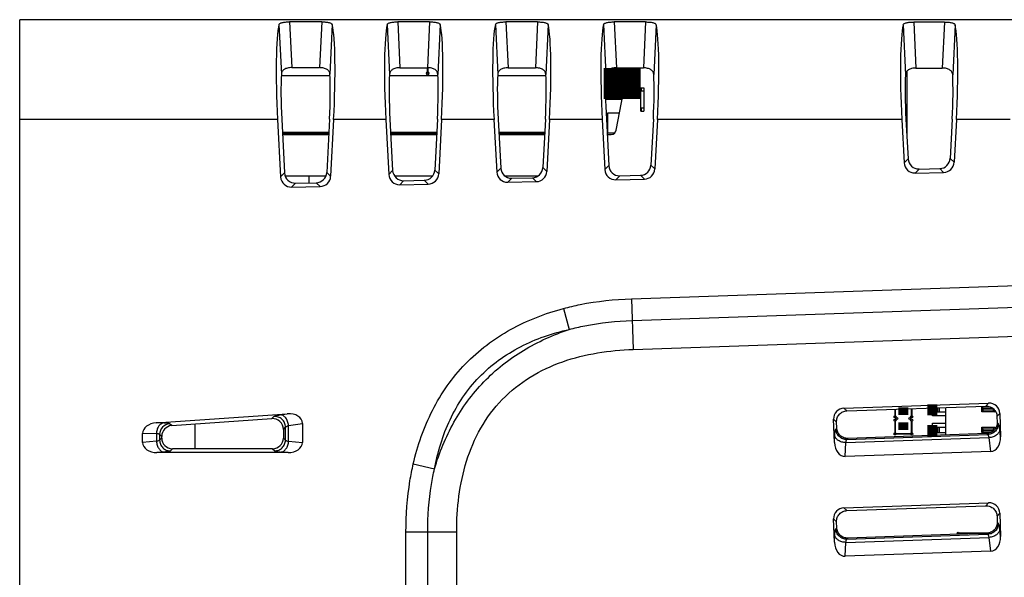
# Model space of a CAD drawing. Header units: millimetres. Extents: x 0 to 594, y 0 to 420.
# Tile 15 of 31: x 300 to 359, y 238 to 272. Entities that reach past the tile are written whole.
import ezdxf

# ---------------------------------------------------------------- set-up
doc = ezdxf.new("R2010")
doc.units = ezdxf.units.MM
doc.header["$LTSCALE"] = 46.2
for name, color, linetype in [('533980471-SHAPE', 7, 'CONTINUOUS'), ('DIP_SW_2P_F-SHAPE', 7, 'CONTINUOUS'), ('PCB-TOPRP1000D_V100-SHAPE', 7, 'CONTINUOUS'), ('RP_TOP_CASE-SHAPE', 7, 'CONTINUOUS'), ('SD_SOCKET-1939115-SHAPE', 7, 'CONTINUOUS')]:
    doc.layers.add(name, color=color, linetype=linetype)

msp = doc.modelspace()

# ---------------------------------------------------------------- linework, layer by layer
at = {"layer": '533980471-SHAPE', "color": 7, "linetype": 'Continuous'}
for p, q in [((357.871, 248.44), (357.871, 248.76)), ((357.946, 248.66), (357.871, 248.76)), ((357.871, 248.76), (358.289, 248.76)), ((354.896, 248.2), (354.896, 248.668)), ((355.696, 248.2), (354.896, 248.2)), ((355.196, 248.678), (355.196, 248.44)), ((355.196, 248.44), (355.696, 248.44)), ((355.296, 248.682), (355.296, 248.44)), ((355.696, 247.039), (355.696, 248.695)), ((357.946, 248.54), (357.871, 248.44)), ((358.671, 248.44), (357.871, 248.44)), ((357.946, 248.54), (357.946, 248.66)), ((357.946, 248.66), (358.507, 248.66)), ((358.546, 248.54), (357.946, 248.54)), ((358.546, 248.629), (358.546, 248.54)), ((358.546, 248.54), (358.671, 248.44)), ((358.671, 248.49), (358.671, 248.44)), ((354.896, 247.011), (354.896, 247.75)), ((354.896, 247.75), (355.696, 247.75)), ((355.196, 247.51), (355.196, 247.19)), ((355.196, 247.51), (355.696, 247.51)), ((355.196, 247.19), (355.696, 247.19)), ((355.296, 247.51), (355.296, 247.19)), ((357.871, 247.19), (357.871, 247.51)), ((357.946, 247.41), (357.871, 247.51)), ((357.871, 247.51), (358.671, 247.51)), ((357.946, 247.29), (357.871, 247.19)), ((358.425, 247.19), (357.871, 247.19)), ((357.946, 247.29), (357.946, 247.41)), ((357.946, 247.41), (358.546, 247.41)), ((358.546, 247.29), (357.946, 247.29)), ((358.546, 247.41), (358.671, 247.51)), ((358.546, 247.41), (358.546, 247.29)), ((358.546, 247.29), (358.561, 247.278)), ((358.671, 247.51), (358.671, 247.396))]:
    msp.add_line(p, q, dxfattribs=at)
at = {"layer": 'DIP_SW_2P_F-SHAPE', "color": 7, "linetype": 'Continuous'}
msp.add_line((353.346, 268.905), (353.346, 265.203), dxfattribs=at)
at = {"layer": 'PCB-TOPRP1000D_V100-SHAPE', "color": 7, "linetype": 'Continuous'}
for p, q in [((315.734, 268.675), (318.655, 268.675)), ((322.242, 268.675), (325.148, 268.675)), ((328.749, 268.675), (331.64, 268.675)), ((335.256, 268.675), (336.502, 268.675)), ((353.277, 268.675), (353.346, 268.675))]:
    msp.add_line(p, q, dxfattribs=at)
for points, const_width in [([(336.231, 269.128), (336.231, 267.244)], 2.226), ([(324.536, 268.775), (324.536, 269.135)], 0.107), ([(318.586, 265.175), (315.803, 265.175)], 0.107), ([(325.079, 265.175), (322.31, 265.175)], 0.107), ([(331.571, 265.175), (328.818, 265.175)], 0.107), ([(355.196, 248.55), (354.596, 248.55)], 0.672), ([(352.646, 248.125), (352.646, 248.589)], 0.105), ([(352.746, 248.025), (352.646, 248.125)], 0.105), ([(353.446, 248.475), (352.846, 248.475)], 0.462), ([(353.646, 248.125), (353.546, 248.025)], 0.105), ([(353.646, 248.624), (353.646, 248.125)], 0.105), ([(352.646, 247.925), (352.746, 248.025)], 0.105), ([(352.646, 247.1), (352.646, 247.925)], 0.105), ([(353.446, 247.575), (352.846, 247.575)], 0.462), ([(353.546, 248.025), (353.646, 247.925)], 0.105), ([(353.646, 247.925), (353.646, 247.1)], 0.105), ([(355.196, 247.3), (354.596, 247.3)], 0.672), ([(353.646, 247.1), (352.646, 247.1)], 0.105), ([(356.446, 241.065), (356.446, 241.135)], 0.105), ([(356.446, 241.135), (358.26, 241.135)], 0.105)]:
    msp.add_lwpolyline(points, dxfattribs=dict(at, const_width=const_width))
for centre, radius in [((324.536, 268.775), 0.0635), ((352.646, 248.125), 0.0625), ((353.646, 248.125), 0.0625), ((352.646, 247.925), 0.0625), ((352.746, 248.025), 0.0625), ((353.546, 248.025), 0.0625), ((353.646, 247.925), 0.0625), ((352.646, 247.1), 0.0625), ((353.646, 247.1), 0.0625), ((356.446, 241.135), 0.0625)]:
    msp.add_circle(centre, radius, dxfattribs=at)
at = {"layer": 'RP_TOP_CASE-SHAPE', "color": 7, "linetype": 'Continuous'}
for p, q in [((299.996, 154.325), (299.996, 272.025)), ((428.896, 272.025), (299.996, 272.025)), ((316.231, 271.894), (316.362, 269.14)), ((318.16, 271.893), (316.231, 271.894)), ((318.16, 271.893), (318.028, 269.139)), ((322.738, 271.892), (322.87, 269.136)), ((324.653, 271.892), (322.738, 271.892)), ((324.653, 271.892), (324.521, 269.135)), ((329.245, 271.89), (329.377, 269.132)), ((331.146, 271.89), (329.245, 271.89)), ((331.146, 271.89), (331.014, 269.131)), ((335.752, 271.889), (335.884, 269.128)), ((337.639, 271.888), (335.752, 271.889)), ((337.639, 271.888), (337.507, 269.127)), ((353.772, 271.884), (353.904, 269.116)), ((355.619, 271.883), (353.772, 271.884)), ((355.619, 271.883), (355.487, 269.115)), ((315.591, 271.734), (315.734, 268.743)), ((318.798, 271.733), (318.655, 268.741)), ((322.099, 271.731), (322.242, 268.736)), ((325.291, 271.731), (325.148, 268.734)), ((328.606, 271.729), (328.749, 268.73)), ((331.784, 271.728), (331.64, 268.728)), ((335.113, 271.726), (335.256, 268.723)), ((338.276, 271.725), (338.133, 268.721)), ((353.133, 271.719), (353.277, 268.704)), ((356.257, 271.718), (356.112, 268.702)), ((316.362, 269.14), (318.028, 269.139)), ((322.87, 269.136), (324.521, 269.135)), ((329.377, 269.132), (331.014, 269.131)), ((335.884, 269.128), (337.507, 269.127)), ((353.904, 269.116), (355.487, 269.115)), ((315.509, 266.025), (299.996, 266.025)), ((315.509, 266.025), (315.691, 262.562)), ((315.758, 266.031), (315.927, 262.804)), ((318.631, 266.031), (318.463, 262.832)), ((318.879, 266.025), (318.699, 262.601)), ((322.017, 266.025), (318.879, 266.025)), ((322.017, 266.025), (322.191, 262.71)), ((322.265, 266.031), (322.427, 262.951)), ((325.123, 266.031), (324.963, 262.979)), ((325.372, 266.025), (325.199, 262.749)), ((328.524, 266.025), (325.372, 266.025)), ((328.524, 266.025), (328.691, 262.857)), ((328.773, 266.031), (328.927, 263.099)), ((331.616, 266.031), (331.463, 263.127)), ((331.864, 266.025), (331.699, 262.896)), ((335.032, 266.025), (331.864, 266.025)), ((335.032, 266.025), (335.191, 263.005)), ((335.281, 266.031), (335.427, 263.246)), ((338.108, 266.031), (337.963, 263.274)), ((338.356, 266.025), (338.199, 263.044)), ((353.054, 266.025), (338.356, 266.025)), ((353.054, 266.025), (353.191, 263.413)), ((353.302, 266.031), (353.427, 263.655)), ((356.086, 266.031), (355.963, 263.683)), ((356.335, 266.025), (356.199, 263.452)), ((359.561, 266.025), (356.335, 266.025)), ((353.427, 263.655), (353.191, 263.413)), ((356.199, 263.452), (355.963, 263.683)), ((322.427, 262.951), (322.191, 262.71)), ((325.199, 262.749), (324.963, 262.979)), ((328.927, 263.099), (328.691, 262.857)), ((331.699, 262.896), (331.463, 263.127)), ((335.427, 263.246), (335.191, 263.005)), ((338.199, 263.044), (337.963, 263.274)), ((354.088, 263.041), (353.852, 262.8)), ((354.088, 263.041), (355.331, 263.07)), ((355.567, 262.839), (355.331, 263.07)), ((315.927, 262.804), (315.691, 262.562)), ((318.699, 262.601), (318.463, 262.832)), ((323.088, 262.338), (324.331, 262.366)), ((324.567, 262.136), (324.331, 262.366)), ((329.588, 262.485), (329.352, 262.244)), ((329.588, 262.485), (330.831, 262.514)), ((331.067, 262.283), (330.831, 262.514)), ((336.088, 262.633), (335.852, 262.392)), ((335.852, 262.392), (337.567, 262.431)), ((336.088, 262.633), (337.331, 262.661)), ((337.567, 262.431), (337.331, 262.661)), ((353.852, 262.8), (355.567, 262.839)), ((316.588, 262.19), (316.352, 261.949)), ((316.352, 261.949), (318.067, 261.988)), ((316.588, 262.19), (317.831, 262.219)), ((318.067, 261.988), (317.831, 262.219)), ((323.088, 262.338), (322.852, 262.097)), ((322.852, 262.097), (324.567, 262.136)), ((329.352, 262.244), (331.067, 262.283)), ((336.794, 255.235), (428.896, 258.424)), ((336.839, 253.929), (428.896, 257.115)), ((336.9, 252.186), (428.896, 255.371)), ((336.794, 255.235), (336.9, 252.186)), ((332.71, 254.652), (333.049, 253.389)), ((349.575, 248.654), (358.275, 248.958)), ((349.754, 248.488), (358.108, 248.78)), ((358.275, 248.958), (358.109, 248.78)), ((308.209, 247.768), (316.093, 248.32)), ((315.161, 248.02), (315.287, 248.155)), ((315.663, 248.252), (316.093, 248.32)), ((349.575, 248.654), (349.754, 248.488)), ((358.945, 248.334), (358.778, 248.155)), ((358.778, 248.155), (358.791, 247.796)), ((358.945, 248.334), (358.994, 246.932)), ((308.639, 247.761), (308.209, 247.768)), ((309.14, 247.599), (309.014, 247.716)), ((309.14, 247.599), (315.161, 248.02)), ((316.168, 247.606), (317, 247.737)), ((316.168, 246.66), (316.168, 247.606)), ((317, 247.737), (317, 246.587)), ((349, 246.583), (348.951, 247.985)), ((348.951, 247.985), (349.129, 247.818)), ((349.142, 247.459), (349.129, 247.818)), ((358.858, 247.733), (358.791, 247.795)), ((307.392, 246.587), (307.392, 247.13)), ((308.224, 247.115), (307.392, 247.13)), ((308.224, 247.115), (308.224, 246.66)), ((308.412, 247.07), (308.412, 246.731)), ((308.538, 246.953), (308.412, 247.07)), ((315.854, 247.374), (315.98, 247.509)), ((315.854, 247.374), (315.854, 246.856)), ((315.98, 246.731), (315.98, 247.509)), ((349, 246.583), (349.022, 247.014)), ((349.08, 247.392), (349.142, 247.458)), ((349.749, 246.767), (358.233, 247.064)), ((358.167, 247.126), (349.811, 246.834)), ((358.233, 247.064), (358.167, 247.126)), ((358.994, 246.932), (358.941, 247.36)), ((308.224, 246.66), (307.392, 246.587)), ((308.538, 246.856), (308.412, 246.731)), ((308.538, 246.856), (308.538, 246.953)), ((315.854, 246.856), (315.98, 246.731)), ((316.168, 246.66), (317, 246.587)), ((349.642, 245.742), (349.686, 246.577)), ((349.686, 246.577), (358.31, 246.878)), ((349.749, 246.767), (349.811, 246.834)), ((358.412, 246.049), (358.31, 246.878)), ((308.684, 246.013), (308.254, 245.975)), ((316.138, 245.975), (308.254, 245.975)), ((309.185, 246.208), (309.06, 246.083)), ((315.207, 246.208), (309.185, 246.208)), ((315.207, 246.208), (315.332, 246.083)), ((315.708, 246.013), (316.138, 245.975)), ((358.412, 246.049), (349.642, 245.742)), ((323.67, 245.294), (324.944, 244.999)), ((349.575, 242.654), (358.275, 242.958)), ((358.275, 242.958), (358.109, 242.781)), ((349.575, 242.654), (349.753, 242.489)), ((349.753, 242.489), (358.109, 242.781)), ((358.945, 242.334), (358.779, 242.156)), ((358.945, 242.334), (358.994, 240.932)), ((349, 240.583), (348.951, 241.985)), ((348.951, 241.985), (349.128, 241.819)), ((349.141, 241.458), (349.128, 241.819)), ((358.779, 242.156), (358.792, 241.795)), ((358.858, 241.733), (358.792, 241.795)), ((326.28, 241.193), (323.229, 241.192)), ((323.229, 169.607), (323.229, 241.192)), ((324.537, 169.607), (324.537, 241.193)), ((326.28, 169.607), (326.28, 241.193)), ((349.08, 241.392), (349.141, 241.457)), ((349.749, 240.767), (358.233, 241.064)), ((358.168, 241.125), (349.81, 240.833)), ((358.233, 241.064), (358.168, 241.125)), ((358.994, 240.932), (358.941, 241.36)), ((349, 240.583), (349.022, 241.014)), ((349.642, 239.742), (349.686, 240.577)), ((349.686, 240.577), (358.31, 240.878)), ((349.749, 240.767), (349.81, 240.833)), ((358.412, 240.049), (358.31, 240.878)), ((358.412, 240.049), (349.642, 239.742))]:
    msp.add_line(p, q, dxfattribs=at)
msp.add_arc((309.065, 247.065), 0.653, 94.47364, 179.52636, dxfattribs=at)
for centre, major_axis, ratio, start_param, end_param in [((316.062, 266.025), (-0.318, 6), 0.091942, 0.307872, 1.565916), ((318.328, 266.025), (0.318, 6), 0.091734, -1.565927, -0.308313), ((322.57, 266.025), (-0.318, 6), 0.091942, 0.309251, 1.565916), ((324.82, 266.025), (0.318, 6), 0.091734, -1.565927, -0.309689), ((329.078, 266.025), (-0.318, 6), 0.091942, 0.310631, 1.565916), ((331.312, 266.025), (0.318, 6), 0.091734, -1.565927, -0.311066), ((335.585, 266.025), (-0.318, 6), 0.091942, 0.312012, 1.565916), ((337.804, 266.025), (0.318, 6), 0.091734, -1.565927, -0.312444), ((353.607, 266.025), (-0.318, 6), 0.091942, 0.315839, 1.565916), ((355.783, 266.025), (0.318, 6), 0.091734, -1.565927, -0.316264), ((316.081, 266.025), (-0.186, 3.5), 0.091942, 0.676845, 1.564171), ((318.309, 266.025), (0.186, 3.5), 0.091734, -1.564182, -0.677652), ((322.588, 266.025), (-0.186, 3.5), 0.091942, 0.679823, 1.564171), ((324.801, 266.025), (0.186, 3.5), 0.091734, -1.564182, -0.680626), ((329.096, 266.025), (-0.186, 3.5), 0.091942, 0.682809, 1.564171), ((331.293, 266.025), (0.186, 3.5), 0.091734, -1.564182, -0.683607), ((335.604, 266.025), (-0.186, 3.5), 0.091942, 0.685804, 1.564171), ((337.786, 266.025), (0.186, 3.5), 0.091734, -1.564182, -0.686597), ((353.625, 266.025), (-0.186, 3.5), 0.091942, 0.694139, 1.564171), ((355.764, 266.025), (0.186, 3.5), 0.091734, -1.564182, -0.69492), ((354.079, 263.694), (0.453, 0.473), 0.992102, -3.891514, -2.358366), ((355.312, 263.722), (0.464, -0.462), 0.992449, -0.760266, 0.727866), ((323.079, 262.99), (0.453, 0.473), 0.992102, -3.891514, -2.358366), ((324.312, 263.018), (0.464, -0.462), 0.992449, -0.760266, 0.727866), ((329.579, 263.138), (0.453, 0.473), 0.992102, -3.891514, -2.358366), ((330.812, 263.166), (0.464, -0.462), 0.992449, -0.760266, 0.727866), ((335.843, 263.044), (-0.458, -0.468), 0.992259, -0.740291, 0.792858), ((336.079, 263.285), (0.453, 0.473), 0.992102, -3.891514, -2.358366), ((337.312, 263.313), (0.464, -0.462), 0.992449, -0.760266, 0.727866), ((337.548, 263.083), (0.468, -0.458), 0.992599, -0.77034, 0.717791), ((353.843, 263.453), (-0.458, -0.468), 0.992259, -0.740291, 0.792858), ((355.548, 263.491), (0.468, -0.458), 0.992599, -0.77034, 0.717791), ((316.343, 262.602), (-0.458, -0.468), 0.992259, -0.740291, 0.792858), ((316.579, 262.843), (0.453, 0.473), 0.992102, -3.891514, -2.358366), ((317.812, 262.871), (0.464, -0.462), 0.992449, -0.760266, 0.727866), ((318.048, 262.64), (0.468, -0.458), 0.992599, -0.77034, 0.717791), ((322.843, 262.749), (-0.458, -0.468), 0.992259, -0.740291, 0.792858), ((324.548, 262.788), (0.468, -0.458), 0.992599, -0.77034, 0.717791), ((329.343, 262.897), (-0.458, -0.468), 0.992259, -0.740291, 0.792858), ((331.048, 262.935), (0.468, -0.458), 0.992599, -0.77034, 0.717791), ((358.293, 248.306), (0.447, 0.479), 0.992433, -0.7816, 0.7816), ((316.081, 247.665), (0.914, 0.144), 0.702755, -0.110325, 1.44798), ((349.603, 248.002), (0.479, -0.447), 0.992433, 2.359993, 3.923193), ((308.311, 247.121), (-0.919, 0.016), 0.707051, -1.447235, 0.012568), ((309.19, 246.949), (0.484, -0.441), 0.99306, 2.383681, 3.877579), ((315.202, 247.369), (0.451, 0.475), 0.992033, -0.806689, 0.825777), ((308.311, 246.627), (-0.917, -0.08), 0.705758, -0.061667, 1.447461), ((309.19, 246.861), (0.459, 0.468), 0.992279, -3.933046, -2.369845), ((315.202, 246.861), (-0.459, 0.468), 0.992279, -3.91334, -2.35014), ((316.081, 246.627), (0.917, -0.08), 0.705758, -1.447461, 0.061667), ((349.65, 246.663), (0.048, 0.92), 0.705758, -4.589054, -3.079925), ((358.34, 246.966), (-0.112, 0.914), 0.705758, -3.20326, -1.694131), ((358.293, 242.306), (0.447, 0.479), 0.992433, -0.7816, 0.7816), ((349.603, 242.002), (0.479, -0.447), 0.992433, 2.359993, 3.923193), ((349.65, 240.663), (0.048, 0.92), 0.705758, -4.589054, -3.079925), ((358.34, 240.966), (-0.112, 0.914), 0.705758, -3.20326, -1.694131)]:
    msp.add_ellipse(centre, major_axis=major_axis, ratio=ratio, start_param=start_param, end_param=end_param, dxfattribs=at)
for points, knots in [([(315.591, 271.734), (315.598, 271.763), (315.642, 271.803), (315.714, 271.833), (315.828, 271.866), (316.003, 271.888), (316.151, 271.894), (316.231, 271.894)], [0, 0, 0, 0, 0.132037, 0.228736, 0.348714, 0.649555, 1, 1, 1, 1]), ([(318.16, 271.893), (318.24, 271.893), (318.388, 271.887), (318.562, 271.865), (318.676, 271.833), (318.747, 271.802), (318.791, 271.762), (318.798, 271.733)], [0, 0, 0, 0, 0.350534, 0.651297, 0.771206, 0.867868, 1, 1, 1, 1]), ([(322.099, 271.731), (322.105, 271.761), (322.149, 271.8), (322.221, 271.831), (322.335, 271.864), (322.51, 271.886), (322.658, 271.892), (322.738, 271.892)], [0, 0, 0, 0, 0.132295, 0.229005, 0.348949, 0.649675, 1, 1, 1, 1]), ([(324.653, 271.892), (324.733, 271.892), (324.881, 271.886), (325.055, 271.863), (325.169, 271.831), (325.24, 271.8), (325.284, 271.76), (325.291, 271.731)], [0, 0, 0, 0, 0.350414, 0.651062, 0.770938, 0.86761, 1, 1, 1, 1]), ([(328.606, 271.729), (328.612, 271.758), (328.656, 271.798), (328.728, 271.829), (328.842, 271.862), (329.017, 271.885), (329.165, 271.89), (329.245, 271.89)], [0, 0, 0, 0, 0.132553, 0.229274, 0.349185, 0.649795, 1, 1, 1, 1]), ([(331.146, 271.89), (331.225, 271.89), (331.374, 271.884), (331.548, 271.861), (331.661, 271.829), (331.733, 271.797), (331.777, 271.757), (331.784, 271.728)], [0, 0, 0, 0, 0.350296, 0.650827, 0.770669, 0.867353, 1, 1, 1, 1]), ([(335.113, 271.726), (335.12, 271.756), (335.163, 271.796), (335.235, 271.827), (335.35, 271.86), (335.524, 271.883), (335.672, 271.889), (335.752, 271.889)], [0, 0, 0, 0, 0.132812, 0.229543, 0.349422, 0.649916, 1, 1, 1, 1]), ([(337.639, 271.888), (337.718, 271.888), (337.866, 271.882), (338.041, 271.859), (338.154, 271.826), (338.226, 271.795), (338.27, 271.755), (338.276, 271.725)], [0, 0, 0, 0, 0.350172, 0.650588, 0.770398, 0.867093, 1, 1, 1, 1]), ([(353.133, 271.719), (353.139, 271.749), (353.183, 271.789), (353.255, 271.821), (353.369, 271.855), (353.544, 271.878), (353.692, 271.884), (353.772, 271.884)], [0, 0, 0, 0, 0.133531, 0.230294, 0.350082, 0.650253, 1, 1, 1, 1]), ([(355.619, 271.883), (355.699, 271.883), (355.847, 271.877), (356.021, 271.854), (356.135, 271.821), (356.207, 271.789), (356.25, 271.748), (356.257, 271.718)], [0, 0, 0, 0, 0.349834, 0.649927, 0.769647, 0.866374, 1, 1, 1, 1]), ([(316.362, 269.14), (316.276, 269.14), (316.116, 269.125), (315.906, 269.049), (315.767, 268.912), (315.738, 268.797), (315.734, 268.743)], [0, 0, 0, 0, 0.315882, 0.584325, 0.800306, 1, 1, 1, 1]), ([(318.655, 268.741), (318.652, 268.795), (318.622, 268.91), (318.483, 269.047), (318.274, 269.123), (318.115, 269.139), (318.028, 269.139)], [0, 0, 0, 0, 0.199913, 0.415915, 0.684198, 1, 1, 1, 1]), ([(322.87, 269.136), (322.783, 269.136), (322.623, 269.12), (322.413, 269.044), (322.274, 268.906), (322.245, 268.791), (322.242, 268.736)], [0, 0, 0, 0, 0.315562, 0.583729, 0.799808, 1, 1, 1, 1]), ([(325.148, 268.734), (325.144, 268.789), (325.115, 268.904), (324.977, 269.042), (324.768, 269.119), (324.607, 269.135), (324.521, 269.135)], [0, 0, 0, 0, 0.20041, 0.416511, 0.684519, 1, 1, 1, 1]), ([(329.377, 269.132), (329.29, 269.132), (329.13, 269.116), (328.92, 269.039), (328.782, 268.9), (328.752, 268.784), (328.749, 268.73)], [0, 0, 0, 0, 0.31524, 0.583133, 0.79931, 1, 1, 1, 1]), ([(331.64, 268.728), (331.637, 268.783), (331.608, 268.899), (331.47, 269.037), (331.261, 269.115), (331.1, 269.131), (331.014, 269.131)], [0, 0, 0, 0, 0.200906, 0.417107, 0.684841, 1, 1, 1, 1]), ([(335.884, 269.128), (335.798, 269.128), (335.637, 269.112), (335.427, 269.034), (335.289, 268.894), (335.26, 268.778), (335.256, 268.723)], [0, 0, 0, 0, 0.314917, 0.582535, 0.798812, 1, 1, 1, 1]), ([(338.133, 268.721), (338.13, 268.776), (338.101, 268.893), (337.963, 269.032), (337.754, 269.11), (337.593, 269.127), (337.507, 269.127)], [0, 0, 0, 0, 0.201402, 0.417704, 0.685164, 1, 1, 1, 1]), ([(353.904, 269.116), (353.817, 269.117), (353.656, 269.1), (353.446, 269.02), (353.308, 268.878), (353.28, 268.76), (353.277, 268.704)], [0, 0, 0, 0, 0.314019, 0.580877, 0.797439, 1, 1, 1, 1]), ([(356.112, 268.702), (356.109, 268.758), (356.081, 268.876), (355.944, 269.018), (355.734, 269.098), (355.573, 269.115), (355.487, 269.115)], [0, 0, 0, 0, 0.202771, 0.419361, 0.686064, 1, 1, 1, 1]), ([(332.71, 254.652), (333.043, 254.742), (334.385, 255.054), (335.762, 255.2), (336.794, 255.235)], [0, 0, 0, 0, 0.250179, 1, 1, 1, 1]), ([(323.67, 245.294), (323.928, 246.406), (324.495, 248.048), (325.675, 250.014), (326.772, 251.343), (328.061, 252.486), (329.986, 253.732), (331.607, 254.356), (332.71, 254.652)], [0, 0, 0, 0, 0.249781, 0.37488, 0.499973, 0.62507, 0.750183, 1, 1, 1, 1]), ([(333.049, 253.389), (333.358, 253.472), (334.603, 253.761), (335.882, 253.895), (336.839, 253.929)], [0, 0, 0, 0, 0.250177, 1, 1, 1, 1]), ([(324.944, 244.999), (325.135, 246.015), (325.589, 247.524), (326.615, 249.331), (327.599, 250.544), (328.777, 251.57), (330.548, 252.657), (332.04, 253.164), (333.049, 253.389)], [0, 0, 0, 0, 0.249748, 0.374861, 0.499968, 0.625082, 0.750211, 1, 1, 1, 1]), ([(324.944, 244.999), (325.231, 245.969), (326.001, 247.86), (327.818, 250.332), (330.226, 252.234), (332.09, 253.069), (333.049, 253.389)], [0, 0, 0, 0, 0.250042, 0.499977, 0.749923, 1, 1, 1, 1]), ([(326.28, 241.193), (326.28, 241.913), (326.363, 243.355), (326.807, 245.479), (327.653, 247.484), (328.952, 249.237), (330.659, 250.596), (332.633, 251.511), (334.741, 252.028), (336.18, 252.161), (336.9, 252.186)], [0, 0, 0, 0, 0.125082, 0.250115, 0.375073, 0.499965, 0.624863, 0.749844, 0.874902, 1, 1, 1, 1]), ([(358.108, 248.78), (358.193, 248.783), (358.364, 248.755), (358.584, 248.619), (358.736, 248.409), (358.775, 248.24), (358.778, 248.155)], [0, 0, 0, 0, 0.250023, 0.499999, 0.749972, 1, 1, 1, 1]), ([(315.287, 248.155), (315.297, 248.166), (315.338, 248.183), (315.414, 248.206), (315.528, 248.229), (315.614, 248.244), (315.663, 248.252)], [0, 0, 0, 0, 0.116041, 0.324032, 0.62147, 1, 1, 1, 1]), ([(315.98, 247.509), (315.979, 247.597), (315.941, 247.774), (315.784, 247.994), (315.554, 248.135), (315.374, 248.16), (315.287, 248.155)], [0, 0, 0, 0, 0.24974, 0.5, 0.75026, 1, 1, 1, 1]), ([(316.168, 247.606), (316.161, 247.689), (316.126, 247.851), (316.015, 248.06), (315.857, 248.209), (315.725, 248.251), (315.663, 248.252)], [0, 0, 0, 0, 0.283439, 0.551923, 0.790717, 1, 1, 1, 1]), ([(349.129, 247.818), (349.126, 247.903), (349.154, 248.074), (349.29, 248.294), (349.501, 248.446), (349.67, 248.485), (349.754, 248.488)], [0, 0, 0, 0, 0.250028, 0.500001, 0.749977, 1, 1, 1, 1]), ([(308.639, 247.761), (308.581, 247.752), (308.464, 247.699), (308.331, 247.547), (308.245, 247.345), (308.225, 247.193), (308.224, 247.115)], [0, 0, 0, 0, 0.211211, 0.449311, 0.716035, 1, 1, 1, 1]), ([(309.014, 247.716), (309.004, 247.726), (308.963, 247.737), (308.887, 247.749), (308.774, 247.757), (308.687, 247.76), (308.639, 247.761)], [0, 0, 0, 0, 0.112154, 0.318273, 0.616988, 1, 1, 1, 1]), ([(315.98, 247.509), (315.984, 247.518), (316.003, 247.536), (316.065, 247.572), (316.123, 247.592), (316.168, 247.606)], [0, 0, 0, 0, 0.139371, 0.352522, 1, 1, 1, 1]), ([(358.791, 247.796), (358.794, 247.711), (358.767, 247.54), (358.63, 247.319), (358.42, 247.168), (358.251, 247.129), (358.167, 247.126)], [0, 0, 0, 0, 0.250023, 0.499999, 0.749972, 1, 1, 1, 1]), ([(358.858, 247.733), (358.86, 247.649), (358.831, 247.479), (358.694, 247.26), (358.485, 247.108), (358.317, 247.067), (358.233, 247.064)], [0, 0, 0, 0, 0.249777, 0.5, 0.750223, 1, 1, 1, 1]), ([(358.941, 247.36), (358.935, 247.409), (358.923, 247.495), (358.904, 247.607), (358.883, 247.683), (358.868, 247.723), (358.858, 247.733)], [0, 0, 0, 0, 0.380846, 0.678848, 0.885898, 1, 1, 1, 1]), ([(308.412, 247.07), (308.408, 247.078), (308.388, 247.091), (308.326, 247.109), (308.268, 247.113), (308.224, 247.115)], [0, 0, 0, 0, 0.130425, 0.337326, 1, 1, 1, 1]), ([(349.022, 247.014), (349.025, 247.063), (349.031, 247.149), (349.043, 247.263), (349.057, 247.34), (349.07, 247.381), (349.08, 247.392)], [0, 0, 0, 0, 0.380901, 0.678762, 0.88587, 1, 1, 1, 1]), ([(349.686, 246.577), (349.605, 246.578), (349.447, 246.6), (349.237, 246.691), (349.082, 246.831), (349.03, 246.954), (349.022, 247.014)], [0, 0, 0, 0, 0.283673, 0.551219, 0.78966, 1, 1, 1, 1]), ([(349.749, 246.767), (349.666, 246.765), (349.495, 246.794), (349.276, 246.931), (349.124, 247.14), (349.083, 247.308), (349.08, 247.392)], [0, 0, 0, 0, 0.249777, 0.5, 0.750223, 1, 1, 1, 1]), ([(349.811, 246.834), (349.727, 246.831), (349.556, 246.858), (349.335, 246.995), (349.184, 247.205), (349.145, 247.374), (349.142, 247.459)], [0, 0, 0, 0, 0.250028, 0.500001, 0.749977, 1, 1, 1, 1]), ([(358.31, 246.878), (358.301, 246.922), (358.287, 246.98), (358.258, 247.041), (358.241, 247.06), (358.233, 247.064)], [0, 0, 0, 0, 0.654617, 0.864682, 1, 1, 1, 1]), ([(358.941, 247.36), (358.938, 247.3), (358.895, 247.173), (358.749, 247.023), (358.547, 246.918), (358.391, 246.885), (358.31, 246.878)], [0, 0, 0, 0, 0.21034, 0.448781, 0.716327, 1, 1, 1, 1]), ([(308.412, 246.731), (308.408, 246.722), (308.389, 246.707), (308.327, 246.68), (308.268, 246.668), (308.224, 246.66)], [0, 0, 0, 0, 0.135277, 0.345281, 1, 1, 1, 1]), ([(308.224, 246.66), (308.228, 246.579), (308.255, 246.422), (308.354, 246.216), (308.499, 246.066), (308.624, 246.018), (308.684, 246.013)], [0, 0, 0, 0, 0.283673, 0.551219, 0.78966, 1, 1, 1, 1]), ([(308.412, 246.731), (308.413, 246.647), (308.448, 246.477), (308.592, 246.263), (308.806, 246.119), (308.976, 246.084), (309.06, 246.083)], [0, 0, 0, 0, 0.249777, 0.5, 0.750223, 1, 1, 1, 1]), ([(315.332, 246.083), (315.416, 246.084), (315.586, 246.119), (315.8, 246.263), (315.944, 246.477), (315.979, 246.647), (315.98, 246.731)], [0, 0, 0, 0, 0.249777, 0.5, 0.750223, 1, 1, 1, 1]), ([(315.708, 246.013), (315.768, 246.018), (315.893, 246.066), (316.038, 246.216), (316.137, 246.422), (316.164, 246.579), (316.168, 246.66)], [0, 0, 0, 0, 0.21034, 0.448781, 0.716327, 1, 1, 1, 1]), ([(315.98, 246.731), (315.984, 246.722), (316.003, 246.707), (316.065, 246.68), (316.124, 246.668), (316.168, 246.66)], [0, 0, 0, 0, 0.135314, 0.345264, 1, 1, 1, 1]), ([(349.686, 246.577), (349.692, 246.621), (349.702, 246.68), (349.726, 246.743), (349.741, 246.763), (349.749, 246.767)], [0, 0, 0, 0, 0.654533, 0.864624, 1, 1, 1, 1]), ([(309.06, 246.083), (309.049, 246.073), (309.008, 246.059), (308.932, 246.042), (308.819, 246.026), (308.733, 246.017), (308.684, 246.013)], [0, 0, 0, 0, 0.114041, 0.321045, 0.618902, 1, 1, 1, 1]), ([(315.332, 246.083), (315.343, 246.073), (315.384, 246.059), (315.46, 246.042), (315.573, 246.026), (315.659, 246.017), (315.708, 246.013)], [0, 0, 0, 0, 0.11409, 0.321035, 0.619087, 1, 1, 1, 1]), ([(323.229, 241.192), (323.229, 242.225), (323.327, 243.607), (323.593, 244.958), (323.67, 245.294)], [0, 0, 0, 0, 0.749811, 1, 1, 1, 1]), ([(324.537, 241.193), (324.537, 242.151), (324.626, 243.433), (324.872, 244.688), (324.944, 244.999)], [0, 0, 0, 0, 0.749814, 1, 1, 1, 1]), ([(349.128, 241.819), (349.125, 241.903), (349.153, 242.075), (349.289, 242.295), (349.5, 242.447), (349.669, 242.486), (349.753, 242.489)], [0, 0, 0, 0, 0.250028, 0.500001, 0.749977, 1, 1, 1, 1]), ([(358.109, 242.781), (358.193, 242.784), (358.365, 242.756), (358.585, 242.62), (358.737, 242.41), (358.776, 242.24), (358.779, 242.156)], [0, 0, 0, 0, 0.250023, 0.499999, 0.749972, 1, 1, 1, 1]), ([(358.792, 241.795), (358.795, 241.711), (358.768, 241.539), (358.631, 241.319), (358.421, 241.167), (358.252, 241.128), (358.168, 241.125)], [0, 0, 0, 0, 0.250023, 0.499999, 0.749972, 1, 1, 1, 1]), ([(358.858, 241.733), (358.86, 241.649), (358.831, 241.479), (358.694, 241.26), (358.485, 241.108), (358.317, 241.067), (358.233, 241.064)], [0, 0, 0, 0, 0.249777, 0.5, 0.750223, 1, 1, 1, 1]), ([(358.941, 241.36), (358.935, 241.409), (358.923, 241.495), (358.904, 241.607), (358.883, 241.683), (358.868, 241.723), (358.858, 241.733)], [0, 0, 0, 0, 0.380846, 0.678848, 0.885898, 1, 1, 1, 1]), ([(349.022, 241.014), (349.025, 241.063), (349.031, 241.149), (349.043, 241.263), (349.057, 241.34), (349.07, 241.381), (349.08, 241.392)], [0, 0, 0, 0, 0.380901, 0.678762, 0.88587, 1, 1, 1, 1]), ([(349.749, 240.767), (349.666, 240.765), (349.495, 240.794), (349.276, 240.931), (349.124, 241.14), (349.083, 241.308), (349.08, 241.392)], [0, 0, 0, 0, 0.249777, 0.5, 0.750223, 1, 1, 1, 1]), ([(349.81, 240.833), (349.726, 240.83), (349.555, 240.857), (349.334, 240.994), (349.183, 241.204), (349.144, 241.374), (349.141, 241.458)], [0, 0, 0, 0, 0.250028, 0.500001, 0.749977, 1, 1, 1, 1]), ([(358.31, 240.878), (358.301, 240.922), (358.287, 240.98), (358.258, 241.041), (358.241, 241.06), (358.233, 241.064)], [0, 0, 0, 0, 0.654617, 0.864682, 1, 1, 1, 1]), ([(358.941, 241.36), (358.938, 241.3), (358.895, 241.173), (358.749, 241.023), (358.547, 240.918), (358.391, 240.885), (358.31, 240.878)], [0, 0, 0, 0, 0.21034, 0.448781, 0.716327, 1, 1, 1, 1]), ([(349.686, 240.577), (349.605, 240.578), (349.447, 240.6), (349.237, 240.691), (349.082, 240.831), (349.03, 240.954), (349.022, 241.014)], [0, 0, 0, 0, 0.283673, 0.551219, 0.78966, 1, 1, 1, 1]), ([(349.686, 240.577), (349.692, 240.621), (349.702, 240.68), (349.726, 240.743), (349.741, 240.763), (349.749, 240.767)], [0, 0, 0, 0, 0.654533, 0.864624, 1, 1, 1, 1])]:
    msp.add_open_spline(points, degree=3, knots=knots, dxfattribs=at)
at = {"layer": 'SD_SOCKET-1939115-SHAPE', "color": 7, "linetype": 'Continuous'}
for p, q in [((335.876, 265.369), (336.587, 269.128)), ((337.356, 266.525), (337.356, 267.925)), ((337.356, 267.925), (337.536, 267.925)), ((337.536, 267.725), (337.356, 267.725)), ((337.391, 267.725), (337.391, 267.925)), ((337.536, 267.925), (337.536, 266.525)), ((336.227, 267.225), (335.238, 267.225)), ((337.356, 266.725), (337.536, 266.725)), ((337.356, 266.525), (337.536, 266.525)), ((337.391, 266.525), (337.391, 266.725)), ((335.366, 265.225), (335.366, 266.425)), ((335.366, 266.425), (336.076, 266.425)), ((315.805, 265.125), (318.584, 265.125)), ((322.313, 265.125), (325.076, 265.125)), ((328.821, 265.125), (331.568, 265.125)), ((335.328, 265.125), (335.581, 265.125)), ((335.366, 265.225), (335.804, 265.225)), ((315.963, 262.625), (318.417, 262.625)), ((317.401, 262.209), (317.401, 262.625)), ((322.537, 262.625), (324.835, 262.625)), ((329.174, 262.625), (331.179, 262.625)), ((310.536, 247.697), (310.536, 246.208))]:
    msp.add_line(p, q, dxfattribs=at)
for points, const_width in [([(336.231, 269.128), (336.231, 267.244)], 2.226), ([(324.536, 268.825), (324.536, 269.135)], 0.107), ([(318.589, 265.225), (315.8, 265.225)], 0.107), ([(325.081, 265.225), (322.308, 265.225)], 0.107), ([(331.573, 265.225), (328.815, 265.225)], 0.107)]:
    msp.add_lwpolyline(points, dxfattribs=dict(at, const_width=const_width))
msp.add_circle((324.536, 268.825), 0.0635, dxfattribs=at)
msp.add_arc((335.581, 265.425), 0.3, 270, 349.27937, dxfattribs=at)

doc.saveas('drawing.dxf')
